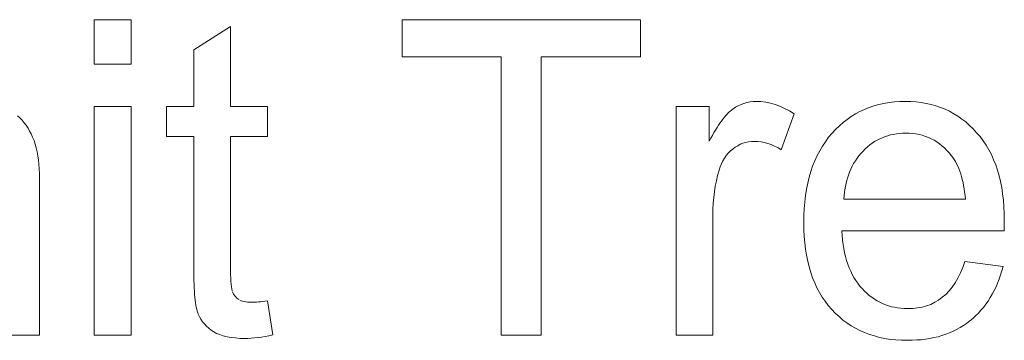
# Model space of a CAD drawing. Extents: x 1101 to 1942, y 41 to 882.
# Tile 46 of 113: x 1250.59 to 1258.39, y 828.62 to 831.16. Entities that reach past the tile are written whole.
import ezdxf

# ---------------------------------------------------------------- set-up
doc = ezdxf.new("R2010")
doc.units = 0
doc.layers.get('0').update_dxf_attribs({"lineweight": 13})
doc.layers.add('Beschriftung', color=7, linetype='Continuous', lineweight=25)

# ---------------------------------------------------------------- blocks, each defined once
blk = doc.blocks.new('Referenz-A03CP7E41H', base_point=(1127.7942, 89.8071))
at = {"layer": 'Beschriftung', "color": 0, "lineweight": -2}
for p, q in [((1251.1796, 830.8104), (1251.1796, 831.1629)), ((1251.1796, 831.1629), (1251.4717, 831.1629)), ((1251.4717, 831.1629), (1251.4717, 830.8104)), ((1253.6223, 830.8675), (1253.6223, 831.1629)), ((1253.6223, 831.1629), (1255.5095, 831.1629)), ((1255.5095, 831.1629), (1255.5095, 830.8675)), ((1251.969, 830.9235), (1252.2611, 831.1078)), ((1252.2611, 831.1078), (1252.2611, 830.475)), ((1251.969, 830.475), (1251.969, 830.9235)), ((1254.4061, 830.8675), (1253.6223, 830.8675)), ((1254.4061, 828.6629), (1254.4061, 830.8675)), ((1255.5095, 830.8675), (1254.722, 830.8675)), ((1254.722, 830.8675), (1254.722, 828.6629)), ((1251.4717, 830.8104), (1251.1796, 830.8104)), ((1256.331, 830.4997), (1256.3544, 830.5073)), ((1256.3544, 830.5073), (1256.3789, 830.5111)), ((1256.3789, 830.5111), (1256.4034, 830.515)), ((1256.4034, 830.515), (1256.4289, 830.515)), ((1256.4289, 830.515), (1256.4658, 830.515)), ((1256.4658, 830.515), (1256.5031, 830.5089)), ((1256.5031, 830.5089), (1256.5403, 830.5028)), ((1256.5403, 830.5028), (1256.5778, 830.4905)), ((1257.4404, 830.4992), (1257.481, 830.5072)), ((1257.481, 830.5072), (1257.5235, 830.5111)), ((1257.5235, 830.5111), (1257.566, 830.515)), ((1257.566, 830.515), (1257.6107, 830.515)), ((1257.6107, 830.515), (1257.6539, 830.515)), ((1257.6539, 830.515), (1257.6952, 830.5111)), ((1257.6952, 830.5111), (1257.7364, 830.5072)), ((1257.7364, 830.5072), (1257.7758, 830.4995)), ((1251.1796, 828.6629), (1251.1796, 830.475)), ((1251.1796, 830.475), (1251.4717, 830.475)), ((1251.4717, 830.475), (1251.4717, 828.6629)), ((1251.753, 830.2368), (1251.753, 830.475)), ((1251.753, 830.475), (1251.969, 830.475)), ((1252.2611, 830.475), (1252.5534, 830.475)), ((1252.5534, 830.475), (1252.5534, 830.2368)), ((1255.7927, 828.6629), (1255.7927, 830.475)), ((1255.7927, 830.475), (1256.0558, 830.475)), ((1256.0558, 830.475), (1256.0558, 830.2003)), ((1256.1979, 830.4149), (1256.2092, 830.4268)), ((1256.2092, 830.4268), (1256.22, 830.4364)), ((1256.22, 830.4364), (1256.2309, 830.4461)), ((1256.2309, 830.4461), (1256.2416, 830.4538)), ((1256.2416, 830.4538), (1256.2628, 830.469)), ((1256.2628, 830.469), (1256.2852, 830.4806)), ((1256.2852, 830.4806), (1256.3076, 830.492)), ((1256.3076, 830.492), (1256.331, 830.4997)), ((1256.5778, 830.4905), (1256.6153, 830.4783)), ((1256.6153, 830.4783), (1256.6531, 830.4599)), ((1256.6531, 830.4599), (1256.6909, 830.4415)), ((1256.6909, 830.4415), (1256.7291, 830.417)), ((1257.2162, 830.4165), (1257.2505, 830.4362)), ((1257.2505, 830.4362), (1257.2868, 830.4519)), ((1257.2868, 830.4519), (1257.3231, 830.4677)), ((1257.3231, 830.4677), (1257.3615, 830.4795)), ((1257.3615, 830.4795), (1257.4, 830.4914)), ((1257.4, 830.4914), (1257.4404, 830.4992)), ((1257.7758, 830.4995), (1257.815, 830.4918)), ((1257.815, 830.4918), (1257.8523, 830.4803)), ((1257.8523, 830.4803), (1257.8896, 830.4686)), ((1257.8896, 830.4686), (1257.9249, 830.4532)), ((1257.9249, 830.4532), (1257.9602, 830.4377)), ((1257.9602, 830.4377), (1257.9936, 830.4184)), ((1250.5708, 830.4007), (1250.5899, 830.3844)), ((1250.5899, 830.3844), (1250.6073, 830.3658)), ((1250.6073, 830.3658), (1250.6246, 830.3471)), ((1250.6246, 830.3471), (1250.6397, 830.326)), ((1256.1409, 830.344), (1256.1525, 830.3598)), ((1256.1525, 830.3598), (1256.1641, 830.3757)), ((1256.1641, 830.3757), (1256.1755, 830.3894)), ((1256.1755, 830.3894), (1256.1869, 830.4032)), ((1256.1869, 830.4032), (1256.1979, 830.4149)), ((1256.7291, 830.417), (1256.6267, 830.133)), ((1257.0875, 830.3219), (1257.1176, 830.3494)), ((1257.1176, 830.3494), (1257.1497, 830.3731)), ((1257.1497, 830.3731), (1257.1819, 830.3968)), ((1257.1819, 830.3968), (1257.2162, 830.4165)), ((1257.9936, 830.4184), (1258.0269, 830.3991)), ((1258.0269, 830.3991), (1258.0582, 830.3759)), ((1258.0582, 830.3759), (1258.0896, 830.3527)), ((1258.0896, 830.3527), (1258.119, 830.3256)), ((1250.6397, 830.326), (1250.6548, 830.3048)), ((1250.6548, 830.3048), (1250.6677, 830.2811)), ((1250.6677, 830.2811), (1250.6807, 830.2574)), ((1256.0808, 830.2464), (1256.0931, 830.2683)), ((1256.0931, 830.2683), (1256.1052, 830.2883)), ((1256.1052, 830.2883), (1256.1173, 830.3082)), ((1256.1173, 830.3082), (1256.129, 830.3261)), ((1256.129, 830.3261), (1256.1409, 830.344)), ((1257.0294, 830.2627), (1257.0574, 830.2942)), ((1257.0574, 830.2942), (1257.0875, 830.3219)), ((1258.119, 830.3256), (1258.1484, 830.2986)), ((1258.1484, 830.2986), (1258.1758, 830.2677)), ((1258.1758, 830.2677), (1258.2032, 830.2368)), ((1250.6807, 830.2574), (1250.6915, 830.2312)), ((1250.6915, 830.2312), (1250.7023, 830.205)), ((1250.7023, 830.205), (1250.711, 830.1763)), ((1251.969, 830.2368), (1251.753, 830.2368)), ((1251.969, 829.1931), (1251.969, 830.2368)), ((1252.5534, 830.2368), (1252.2611, 830.2368)), ((1252.2611, 830.2368), (1252.2611, 829.1753)), ((1256.0558, 830.2003), (1256.0684, 830.2245)), ((1256.0684, 830.2245), (1256.0808, 830.2464)), ((1256.3442, 830.1911), (1256.3228, 830.1836)), ((1256.3668, 830.195), (1256.3442, 830.1911)), ((1256.3895, 830.1987), (1256.3668, 830.195)), ((1256.4133, 830.1987), (1256.3895, 830.1987)), ((1256.44, 830.1987), (1256.4133, 830.1987)), ((1256.4666, 830.1946), (1256.44, 830.1987)), ((1256.4933, 830.1905), (1256.4666, 830.1946)), ((1256.52, 830.1822), (1256.4933, 830.1905)), ((1256.9524, 830.1617), (1256.9769, 830.1964)), ((1256.9769, 830.1964), (1257.0013, 830.2312)), ((1257.0013, 830.2312), (1257.0294, 830.2627)), ((1257.3666, 830.1969), (1257.3475, 830.1836)), ((1257.3868, 830.208), (1257.3666, 830.1969)), ((1257.407, 830.2191), (1257.3868, 830.208)), ((1257.4282, 830.228), (1257.407, 830.2191)), ((1257.4493, 830.2368), (1257.4282, 830.228)), ((1257.4715, 830.2436), (1257.4493, 830.2368)), ((1257.4937, 830.2502), (1257.4715, 830.2436)), ((1257.5169, 830.2546), (1257.4937, 830.2502)), ((1257.5401, 830.2591), (1257.5169, 830.2546)), ((1257.5643, 830.2613), (1257.5401, 830.2591)), ((1257.5884, 830.2635), (1257.5643, 830.2613)), ((1257.6136, 830.2635), (1257.5884, 830.2635)), ((1257.6414, 830.2635), (1257.6136, 830.2635)), ((1257.668, 830.2607), (1257.6414, 830.2635)), ((1257.6945, 830.2579), (1257.668, 830.2607)), ((1257.7198, 830.2523), (1257.6945, 830.2579)), ((1257.745, 830.2468), (1257.7198, 830.2523)), ((1257.7689, 830.2385), (1257.745, 830.2468)), ((1257.7928, 830.2301), (1257.7689, 830.2385)), ((1257.8155, 830.219), (1257.7928, 830.2301)), ((1257.8382, 830.2079), (1257.8155, 830.219)), ((1257.8595, 830.194), (1257.8382, 830.2079)), ((1257.8809, 830.18), (1257.8595, 830.194)), ((1258.2032, 830.2368), (1258.2272, 830.2027)), ((1258.2272, 830.2027), (1258.2512, 830.1687)), ((1250.711, 830.1763), (1250.7196, 830.1475)), ((1250.7196, 830.1475), (1250.7261, 830.1162)), ((1250.7261, 830.1162), (1250.7326, 830.085)), ((1256.2229, 830.123), (1256.2067, 830.1049)), ((1256.2419, 830.1381), (1256.2229, 830.123)), ((1256.2609, 830.1533), (1256.2419, 830.1381)), ((1256.2812, 830.1646), (1256.2609, 830.1533)), ((1256.3013, 830.1759), (1256.2812, 830.1646)), ((1256.3228, 830.1836), (1256.3013, 830.1759)), ((1256.5467, 830.174), (1256.52, 830.1822)), ((1256.5733, 830.1617), (1256.5467, 830.174)), ((1256.6, 830.1494), (1256.5733, 830.1617)), ((1256.6267, 830.133), (1256.6, 830.1494)), ((1256.9104, 830.0859), (1256.9313, 830.1238)), ((1256.9313, 830.1238), (1256.9524, 830.1617)), ((1257.2748, 830.1214), (1257.2576, 830.1037)), ((1257.2919, 830.1392), (1257.2748, 830.1214)), ((1257.3101, 830.1547), (1257.2919, 830.1392)), ((1257.3284, 830.1703), (1257.3101, 830.1547)), ((1257.3475, 830.1836), (1257.3284, 830.1703)), ((1257.9009, 830.1634), (1257.8809, 830.18)), ((1257.921, 830.1466), (1257.9009, 830.1634)), ((1257.9398, 830.1272), (1257.921, 830.1466)), ((1257.9585, 830.1078), (1257.9398, 830.1272)), ((1258.2512, 830.1687), (1258.2717, 830.1314)), ((1258.2717, 830.1314), (1258.2923, 830.0942)), ((1250.7326, 830.085), (1250.737, 830.0512)), ((1250.737, 830.0512), (1250.7412, 830.0175)), ((1256.1633, 830.0448), (1256.1525, 830.0208)), ((1256.1768, 830.0658), (1256.1633, 830.0448)), ((1256.1904, 830.0869), (1256.1768, 830.0658)), ((1256.2067, 830.1049), (1256.1904, 830.0869)), ((1256.8753, 830.0036), (1256.8928, 830.0448)), ((1256.8928, 830.0448), (1256.9104, 830.0859)), ((1257.2139, 830.0444), (1257.2004, 830.0236)), ((1257.2272, 830.0651), (1257.2139, 830.0444)), ((1257.2424, 830.0844), (1257.2272, 830.0651)), ((1257.2576, 830.1037), (1257.2424, 830.0844)), ((1257.976, 830.0854), (1257.9585, 830.1078)), ((1257.9874, 830.0711), (1257.976, 830.0854)), ((1257.9976, 830.055), (1257.9874, 830.0711)), ((1258.0079, 830.0389), (1257.9976, 830.055)), ((1258.017, 830.021), (1258.0079, 830.0389)), ((1258.2923, 830.0942), (1258.3093, 830.0539)), ((1258.3093, 830.0539), (1258.3265, 830.0135)), ((1250.7412, 830.0175), (1250.7434, 829.9812)), ((1250.7434, 829.9812), (1250.7456, 829.9449)), ((1256.1335, 829.9701), (1256.1213, 829.9291)), ((1256.1417, 829.9969), (1256.1335, 829.9701)), ((1256.1525, 830.0208), (1256.1417, 829.9969)), ((1256.8473, 829.915), (1256.8613, 829.9593)), ((1256.8613, 829.9593), (1256.8753, 830.0036)), ((1257.1682, 829.9553), (1257.1587, 829.9316)), ((1257.1776, 829.9791), (1257.1682, 829.9553)), ((1257.1891, 830.0013), (1257.1776, 829.9791)), ((1257.2004, 830.0236), (1257.1891, 830.0013)), ((1258.0262, 830.003), (1258.017, 830.021)), ((1258.0342, 829.9833), (1258.0262, 830.003)), ((1258.0422, 829.9636), (1258.0342, 829.9833)), ((1258.0491, 829.9421), (1258.0422, 829.9636)), ((1258.3265, 830.0135), (1258.3401, 829.9701)), ((1258.3401, 829.9701), (1258.3539, 829.9265)), ((1250.7456, 829.9449), (1250.7456, 829.9061)), ((1250.7456, 829.9061), (1250.7456, 828.6629)), ((1256.1122, 829.8862), (1256.1031, 829.8433)), ((1256.1213, 829.9291), (1256.1122, 829.8862)), ((1256.8369, 829.8675), (1256.8473, 829.915)), ((1257.1435, 829.8811), (1257.1378, 829.8543)), ((1257.1511, 829.9064), (1257.1435, 829.8811)), ((1257.1587, 829.9316), (1257.1511, 829.9064)), ((1258.056, 829.9206), (1258.0491, 829.9421)), ((1258.0618, 829.8973), (1258.056, 829.9206)), ((1258.0676, 829.8739), (1258.0618, 829.8973)), ((1258.3539, 829.9265), (1258.3641, 829.8799)), ((1258.3641, 829.8799), (1258.3744, 829.8333)), ((1256.097, 829.7986), (1256.0909, 829.7537)), ((1256.1031, 829.8433), (1256.097, 829.7986)), ((1256.8193, 829.7693), (1256.8263, 829.82)), ((1256.8263, 829.82), (1256.8369, 829.8675)), ((1257.1284, 829.7993), (1257.1247, 829.7711)), ((1257.1321, 829.8276), (1257.1284, 829.7993)), ((1257.1378, 829.8543), (1257.1321, 829.8276)), ((1258.0723, 829.8489), (1258.0676, 829.8739)), ((1258.0769, 829.8238), (1258.0723, 829.8489)), ((1258.0806, 829.797), (1258.0769, 829.8238)), ((1258.3744, 829.8333), (1258.3813, 829.7835)), ((1256.0909, 829.7537), (1256.0878, 829.7071)), ((1256.8123, 829.7185), (1256.8193, 829.7693)), ((1257.1247, 829.7711), (1257.1228, 829.7414)), ((1257.1228, 829.7414), (1258.0865, 829.7414)), ((1258.0841, 829.7701), (1258.0806, 829.797)), ((1258.0865, 829.7414), (1258.0841, 829.7701)), ((1258.3813, 829.7835), (1258.3881, 829.7336)), ((1258.3881, 829.7336), (1258.3916, 829.6807)), ((1256.0878, 829.7071), (1256.0848, 829.6604)), ((1256.0848, 829.6604), (1256.0848, 829.6117)), ((1256.8053, 829.6107), (1256.8088, 829.6646)), ((1256.8088, 829.6646), (1256.8123, 829.7185)), ((1258.3916, 829.6807), (1258.395, 829.6278)), ((1256.0848, 829.6117), (1256.0848, 828.6629)), ((1256.8053, 829.5536), (1256.8053, 829.6107)), ((1258.395, 829.6278), (1258.395, 829.5717)), ((1258.395, 829.5717), (1258.395, 829.558)), ((1256.8053, 829.4984), (1256.8053, 829.5536)), ((1256.8088, 829.4463), (1256.8053, 829.4984)), ((1258.3934, 829.4898), (1257.1066, 829.4898)), ((1257.1066, 829.4898), (1257.1085, 829.4525)), ((1258.3942, 829.5172), (1258.3934, 829.4898)), ((1258.3946, 829.5376), (1258.3942, 829.5172)), ((1258.395, 829.558), (1258.3946, 829.5376)), ((1256.8123, 829.3942), (1256.8088, 829.4463)), ((1257.1085, 829.4525), (1257.1126, 829.4175)), ((1257.1126, 829.4175), (1257.1166, 829.3824)), ((1256.8192, 829.3451), (1256.8123, 829.3942)), ((1256.8261, 829.2961), (1256.8192, 829.3451)), ((1257.1166, 829.3824), (1257.1226, 829.3494)), ((1257.1226, 829.3494), (1257.1287, 829.3164)), ((1256.8365, 829.2502), (1256.8261, 829.2961)), ((1257.1287, 829.3164), (1257.1368, 829.2857)), ((1257.1368, 829.2857), (1257.1448, 829.255)), ((1257.1448, 829.255), (1257.1549, 829.2265)), ((1251.969, 829.1586), (1251.969, 829.1931)), ((1252.2611, 829.1753), (1252.2611, 829.1423)), ((1256.8469, 829.2042), (1256.8365, 829.2502)), ((1256.8607, 829.1613), (1256.8469, 829.2042)), ((1257.1549, 829.2265), (1257.1649, 829.1979)), ((1257.1649, 829.1979), (1257.177, 829.1715)), ((1258.047, 829.1568), (1258.0666, 829.199)), ((1258.0666, 829.199), (1258.0832, 829.2479)), ((1258.0832, 829.2479), (1258.3853, 829.2079)), ((1258.3853, 829.2079), (1258.3763, 829.1731)), ((1251.9696, 829.127), (1251.969, 829.1586)), ((1251.97, 829.0954), (1251.9696, 829.127)), ((1252.2611, 829.1423), (1252.2621, 829.1153)), ((1252.2621, 829.1153), (1252.2631, 829.0883)), ((1256.8746, 829.1184), (1256.8607, 829.1613)), ((1256.8919, 829.0786), (1256.8746, 829.1184)), ((1257.177, 829.1715), (1257.1891, 829.1451)), ((1257.1891, 829.1451), (1257.2031, 829.1209)), ((1257.2031, 829.1209), (1257.2172, 829.0968)), ((1257.2172, 829.0968), (1257.2332, 829.0748)), ((1258.0048, 829.0791), (1258.0273, 829.1147)), ((1258.0273, 829.1147), (1258.047, 829.1568)), ((1258.3546, 829.1075), (1258.3419, 829.0766)), ((1258.3655, 829.1404), (1258.3546, 829.1075)), ((1258.3763, 829.1731), (1258.3655, 829.1404)), ((1251.9712, 829.0668), (1251.97, 829.0954)), ((1251.9723, 829.0381), (1251.9712, 829.0668)), ((1251.9739, 829.0124), (1251.9723, 829.0381)), ((1252.2631, 829.0883), (1252.265, 829.067)), ((1252.265, 829.067), (1252.2669, 829.0459)), ((1252.2669, 829.0459), (1252.2698, 829.0306)), ((1252.2698, 829.0306), (1252.2727, 829.0154)), ((1256.9092, 829.0388), (1256.8919, 829.0786)), ((1256.93, 829.0021), (1256.9092, 829.0388)), ((1257.2332, 829.0748), (1257.2493, 829.0528)), ((1257.2493, 829.0528), (1257.2674, 829.0329)), ((1257.2674, 829.0329), (1257.2855, 829.0132)), ((1257.9567, 829.0147), (1257.9823, 829.0435)), ((1257.9823, 829.0435), (1258.0048, 829.0791)), ((1258.3292, 829.0457), (1258.3145, 829.0169)), ((1258.3419, 829.0766), (1258.3292, 829.0457)), ((1251.9757, 828.9868), (1251.9739, 829.0124)), ((1251.9779, 828.9641), (1251.9757, 828.9868)), ((1251.9801, 828.9414), (1251.9779, 828.9641)), ((1251.9829, 828.9217), (1251.9801, 828.9414)), ((1252.2765, 829.006), (1252.2841, 828.9872)), ((1252.2841, 828.9872), (1252.2966, 828.9722)), ((1252.2966, 828.9722), (1252.3092, 828.9572)), ((1252.3092, 828.9572), (1252.3266, 828.9462)), ((1252.3352, 828.9406), (1252.3458, 828.9364)), ((1256.9508, 828.9654), (1256.93, 829.0021)), ((1256.975, 828.9317), (1256.9508, 828.9654)), ((1257.2855, 829.0132), (1257.3047, 828.9958)), ((1257.3047, 828.9958), (1257.3239, 828.9784)), ((1257.3239, 828.9784), (1257.3442, 828.9636)), ((1257.3442, 828.9636), (1257.3645, 828.9488)), ((1257.3645, 828.9488), (1257.386, 828.9363)), ((1257.8431, 828.9245), (1257.8744, 828.9412)), ((1257.8744, 828.9412), (1257.9028, 828.9635)), ((1257.9028, 828.9635), (1257.9313, 828.9857)), ((1257.9313, 828.9857), (1257.9567, 829.0147)), ((1258.2833, 828.961), (1258.2668, 828.934)), ((1258.2999, 828.9879), (1258.2833, 828.961)), ((1258.3145, 829.0169), (1258.2999, 828.9879)), ((1251.9857, 828.902), (1251.9829, 828.9217)), ((1251.9891, 828.8852), (1251.9857, 828.902)), ((1251.9924, 828.8686), (1251.9891, 828.8852)), ((1251.9963, 828.8548), (1251.9924, 828.8686)), ((1252.3458, 828.9364), (1252.3563, 828.9322)), ((1252.3563, 828.9322), (1252.3687, 828.9295)), ((1252.3687, 828.9295), (1252.3811, 828.9267)), ((1252.3811, 828.9267), (1252.3954, 828.9253)), ((1252.3954, 828.9253), (1252.4097, 828.9239)), ((1252.4097, 828.9239), (1252.4258, 828.9239)), ((1252.4258, 828.9239), (1252.4379, 828.9239)), ((1252.4379, 828.9239), (1252.452, 828.9247)), ((1252.452, 828.9247), (1252.466, 828.9255)), ((1252.466, 828.9255), (1252.4819, 828.9271)), ((1252.4819, 828.9271), (1252.4978, 828.9287)), ((1252.4978, 828.9287), (1252.5157, 828.931)), ((1252.5157, 828.931), (1252.5335, 828.9334)), ((1252.5335, 828.9334), (1252.5534, 828.9365)), ((1252.5534, 828.9365), (1252.5951, 828.6653)), ((1256.9992, 828.898), (1256.975, 828.9317)), ((1257.0269, 828.8675), (1256.9992, 828.898)), ((1257.0546, 828.8369), (1257.0269, 828.8675)), ((1257.386, 828.9363), (1257.4074, 828.924)), ((1257.4074, 828.924), (1257.4299, 828.914)), ((1257.4299, 828.914), (1257.4525, 828.9041)), ((1257.4525, 828.9041), (1257.4761, 828.8967)), ((1257.4761, 828.8967), (1257.4998, 828.8893)), ((1257.4998, 828.8893), (1257.5247, 828.8842)), ((1257.5247, 828.8842), (1257.5494, 828.8793)), ((1257.5494, 828.8793), (1257.5753, 828.8769)), ((1257.5753, 828.8769), (1257.6012, 828.8744)), ((1257.6012, 828.8744), (1257.6282, 828.8744)), ((1257.6282, 828.8744), (1257.6685, 828.8744)), ((1257.6685, 828.8744), (1257.7056, 828.8799)), ((1257.7056, 828.8799), (1257.743, 828.8855)), ((1257.743, 828.8855), (1257.7773, 828.8966)), ((1257.7773, 828.8966), (1257.8116, 828.9078)), ((1257.8116, 828.9078), (1257.8431, 828.9245)), ((1258.2299, 828.884), (1258.2096, 828.8609)), ((1258.2483, 828.909), (1258.2299, 828.884)), ((1258.2668, 828.934), (1258.2483, 828.909)), ((1252.0002, 828.841), (1251.9963, 828.8548)), ((1252.0047, 828.8303), (1252.0002, 828.841)), ((1252.0136, 828.8087), (1252.0047, 828.8303)), ((1252.0258, 828.7892), (1252.0136, 828.8087)), ((1252.0379, 828.7697), (1252.0258, 828.7892)), ((1257.0848, 828.8101), (1257.0546, 828.8369)), ((1257.1149, 828.7834), (1257.0848, 828.8101)), ((1258.1448, 828.7956), (1258.1206, 828.7763)), ((1258.167, 828.8167), (1258.1448, 828.7956)), ((1258.1893, 828.8378), (1258.167, 828.8167)), ((1258.2096, 828.8609), (1258.1893, 828.8378)), ((1252.0533, 828.7523), (1252.0379, 828.7697)), ((1252.0687, 828.735), (1252.0533, 828.7523)), ((1252.0874, 828.7196), (1252.0687, 828.735)), ((1252.106, 828.7043), (1252.0874, 828.7196)), ((1257.1475, 828.7605), (1257.1149, 828.7834)), ((1257.1802, 828.7375), (1257.1475, 828.7605)), ((1257.2152, 828.7184), (1257.1802, 828.7375)), ((1257.2503, 828.6993), (1257.2152, 828.7184)), ((1258.0172, 828.7092), (1257.9898, 828.6948)), ((1258.0447, 828.7236), (1258.0172, 828.7092)), ((1258.0706, 828.7404), (1258.0447, 828.7236)), ((1258.0964, 828.7572), (1258.0706, 828.7404)), ((1258.1206, 828.7763), (1258.0964, 828.7572)), ((1250.7456, 828.6629), (1250.4533, 828.6629)), ((1251.4717, 828.6629), (1251.1796, 828.6629)), ((1252.128, 828.6911), (1252.106, 828.7043)), ((1252.1499, 828.6778), (1252.128, 828.6911)), ((1252.1762, 828.6679), (1252.1499, 828.6778)), ((1252.2026, 828.6579), (1252.1762, 828.6679)), ((1252.2334, 828.6513), (1252.2026, 828.6579)), ((1252.2642, 828.6447), (1252.2334, 828.6513)), ((1252.2995, 828.6415), (1252.2642, 828.6447)), ((1252.3347, 828.6381), (1252.2995, 828.6415)), ((1252.3745, 828.6381), (1252.3347, 828.6381)), ((1252.3988, 828.6381), (1252.3745, 828.6381)), ((1252.4248, 828.6399), (1252.3988, 828.6381)), ((1252.4508, 828.6415), (1252.4248, 828.6399)), ((1252.4783, 828.6449), (1252.4508, 828.6415)), ((1252.5059, 828.6483), (1252.4783, 828.6449)), ((1252.535, 828.6534), (1252.5059, 828.6483)), ((1252.5643, 828.6585), (1252.535, 828.6534)), ((1252.5951, 828.6653), (1252.5643, 828.6585)), ((1254.722, 828.6629), (1254.4061, 828.6629)), ((1256.0848, 828.6629), (1255.7927, 828.6629)), ((1257.2878, 828.684), (1257.2503, 828.6993)), ((1257.3253, 828.6687), (1257.2878, 828.684)), ((1257.3652, 828.6573), (1257.3253, 828.6687)), ((1257.4051, 828.6458), (1257.3652, 828.6573)), ((1257.4476, 828.6382), (1257.4051, 828.6458)), ((1257.49, 828.6305), (1257.4476, 828.6382)), ((1257.5348, 828.6267), (1257.49, 828.6305)), ((1257.7362, 828.6277), (1257.7004, 828.6253)), ((1257.7705, 828.6325), (1257.7362, 828.6277)), ((1257.8047, 828.6372), (1257.7705, 828.6325)), ((1257.8372, 828.6444), (1257.8047, 828.6372)), ((1257.8697, 828.6516), (1257.8372, 828.6444)), ((1257.9005, 828.6612), (1257.8697, 828.6516)), ((1257.9314, 828.6708), (1257.9005, 828.6612)), ((1257.9606, 828.6828), (1257.9314, 828.6708)), ((1257.9898, 828.6948), (1257.9606, 828.6828)), ((1257.5796, 828.6229), (1257.5348, 828.6267)), ((1257.627, 828.6229), (1257.5796, 828.6229)), ((1257.6645, 828.6229), (1257.627, 828.6229)), ((1257.7004, 828.6253), (1257.6645, 828.6229))]:
    blk.add_line(p, q, dxfattribs=at)

msp = doc.modelspace()

# ---------------------------------------------------------------- block references
at = {"color": 251, "lineweight": 13, "ltscale": 0.13, "true_color": 0x5f5f5f}
msp.add_blockref('Referenz-A03CP7E41H', (1127.7942, 89.8071), dxfattribs=at)

doc.saveas('drawing.dxf')
